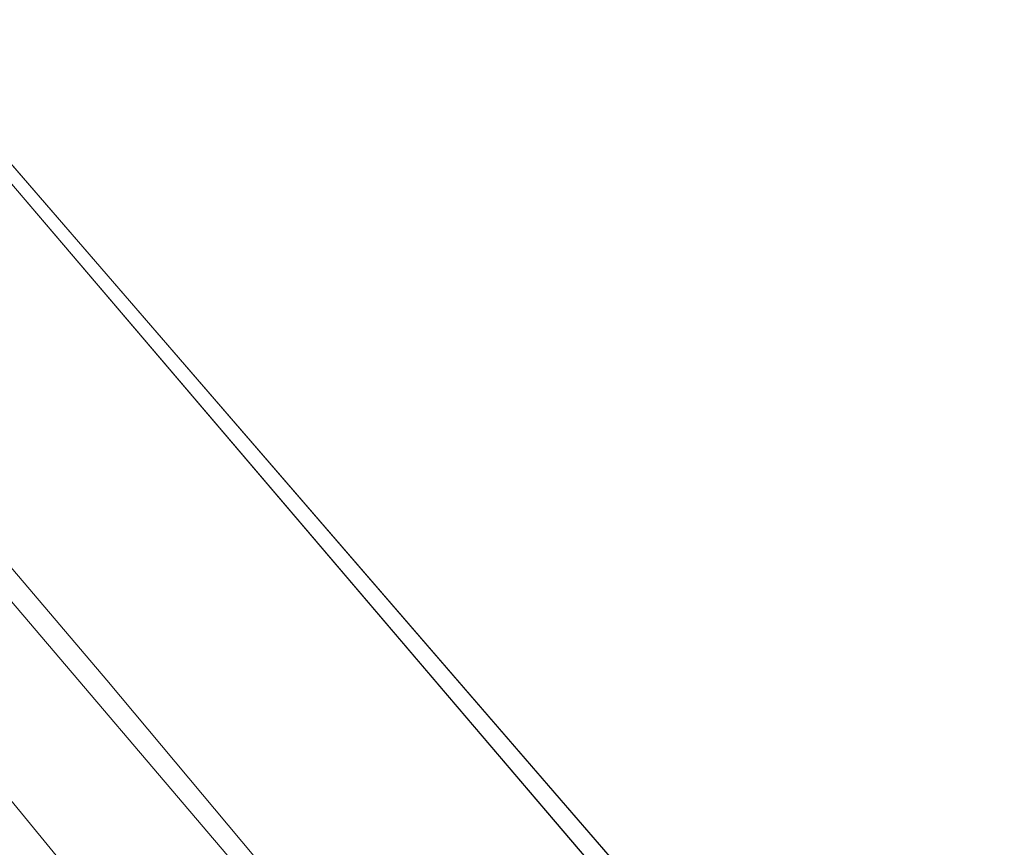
# Model space of a CAD drawing. Header units: metres. Extents: x 163628 to 167676, y 402708 to 405373.
# Tile 58 of 256: x 164473 to 164494, y 403456 to 403473. Entities that reach past the tile are written whole.
import ezdxf

# ---------------------------------------------------------------- set-up
doc = ezdxf.new("R2010")
doc.units = ezdxf.units.M
doc.layers.add('X-CA190022.004-UO-ARC_Arcering$0$N-WE-VH-VERHARDING_ASFALT_ZWART-OPBOUW 2', color=7, linetype='Continuous', lineweight=0, transparency=0.5)
for name, color, linetype, lineweight in [('X-CA190022.004-UO-BGT_Ondergrond$0$GE_201_SHDHek_Lijn_GEM', 253, 'X-CA190022.004-UO-BGT_Ondergrond$0$Hekwerk', 9), ('X-CA190022.004-UO-BGT_Ondergrond$0$GE_316_WGDFietspad_Vlak_GEM', 253, 'Continuous', 9), ('X-CA190022.004-UO-BGT_Ondergrond$0$GE_367_OWGBerm_groenvoorziening_grasenk_GEM', 253, 'Continuous', 9), ('X-CA190022.004-UO-BGT_Ondergrond$0$GE_401_OTDErf_Vlak_GEM', 253, 'Continuous', 9), ('X-CA190022.004-UO-KAD_Percelen$0$B-WE-KG-GRENS_PERCEEL-GV', 150, 'Continuous', 9)]:
    doc.layers.add(name, color=color, linetype=linetype, lineweight=lineweight)
doc.linetypes.add('X-CA190022.004-UO-BGT_Ondergrond$0$Hekwerk', pattern='A,5,-1.5,[2,dgnlstyle-Veghel.shx,S=0.007937,R=0,X=0,Y=0],-1.5', length=8)
pattern_1 = [(95, (-2.8491, 3.12193), (-0.34866814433, -0.03050450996), []), (155, (-2.8491, 3.12193), (-0.1479163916, -0.31720772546), [])]

msp = doc.modelspace()

# ---------------------------------------------------------------- hatches: boundary and pattern name
at = {"layer": 'X-CA190022.004-UO-ARC_Arcering$0$N-WE-VH-VERHARDING_ASFALT_ZWART-OPBOUW 2'}
h = msp.add_hatch(dxfattribs=at)
h.set_pattern_fill('AVH-ASFALT-SO', color=256, scale=0.35, angle=35, pattern_type=2)
h.set_pattern_definition(pattern_1)
edge = h.paths.add_edge_path()
edge.add_line((164484.985, 403436.18), (164486.54, 403434.831))
edge.add_line((164486.54, 403434.831), (164489.648, 403436.327))
edge.add_arc((164489.873, 403436.99), 0.7, 229.1075, 251.2853, ccw=False)
edge.add_line((164489.415, 403436.461), (164488.288, 403437.437))
edge.add_arc((164523.576, 403480.046), 55.324, 225.1008, 230.3693, ccw=False)
edge.add_arc((164116.714, 403074.427), 519.188, 44.89227, 45.27884)
edge.add_line((164482.044, 403443.33), (164482.045, 403443.332))
edge.add_arc((164483.621, 403444.867), 2.2, 222.0561, 224.253, ccw=False)
edge.add_line((164481.987, 403443.393), (164476.993, 403448.929))
edge.add_arc((164478.587, 403450.446), 2.2, 220.4631, 223.5749, ccw=False)
edge.add_line((164476.913, 403449.018), (164457.632, 403471.84))
edge.add_line((164457.632, 403471.84), (164455.274, 403469.829))
edge.add_line((164455.274, 403469.829), (164479.894, 403441.098))
edge.add_arc((163944.305, 402902.085), 759.863, 44.922764, 45.182526, ccw=False)
edge.add_arc((164523.576, 403480.046), 58.424, 225.09599, 228.66083)
h.paths.add_polyline_path([(164483.65, 403433.44), (164483.644, 403433.445), (164483.641, 403433.435)])
h = msp.add_hatch(dxfattribs=at)
h.set_pattern_fill('AVH-ASFALT-SO', color=256, scale=0.35, angle=35, pattern_type=2)
h.set_pattern_definition(pattern_1)
edge = h.paths.add_edge_path()
edge.add_line((164483.644, 403433.445), (164482.779, 403434.198))
edge.add_arc((164490.213, 403443.618), 12, 195.6867, 231.7156, ccw=False)
edge.add_arc((164479.373, 403440.573), 0.74, 45.1825, 195.6867, ccw=False)
edge.add_line((164479.894, 403441.098), (164455.274, 403469.829))
edge.add_line((164455.274, 403469.829), (164452.916, 403467.815))
edge.add_line((164452.916, 403467.815), (164463.355, 403455.359))
edge.add_arc((164460.92, 403453.283), 3.2, 38.1088, 40.4631, ccw=False)
edge.add_line((164463.438, 403455.258), (164470.661, 403446.425))
edge.add_arc((164468.303, 403444.262), 3.2, 35.9828, 42.5339, ccw=False)
edge.add_arc((164405.926, 403398.997), 80.27, 29.9904, 35.96732, ccw=False)
edge.add_line((164475.449, 403439.121), (164475.45, 403439.121))
edge.add_arc((164401.589, 403396.305), 85.374, 27.74191, 30.10059, ccw=False)
edge.add_arc((164490.213, 403443.618), 15.1, 210.0983, 227.333)
edge.add_arc((164479.505, 403432), 0.7, -19.8841, 47.333, ccw=False)
edge.add_line((164480.163, 403431.762), (164483.641, 403433.435))
edge.add_line((164483.641, 403433.435), (164483.644, 403433.445))

# ---------------------------------------------------------------- linework, layer by layer
at = {"layer": 'X-CA190022.004-UO-BGT_Ondergrond$0$GE_201_SHDHek_Lijn_GEM'}
msp.add_line((164453.106, 403493.369), (164488.004, 403452.975), dxfattribs=at)
at = {"layer": 'X-CA190022.004-UO-BGT_Ondergrond$0$GE_316_WGDFietspad_Vlak_GEM', "flags": 128}
for points in [[(164457.137, 403480.66), (164475.024, 403459.592), (164499.729, 403430.051), (164501.818, 403427.708)], [(164482.197, 403446.117), (164479.528, 403449.185), (164472.621, 403457.603), (164454.761, 403478.743), (164453.304, 403480.468)]]:
    msp.add_lwpolyline(points, dxfattribs=at)
at = {"layer": 'X-CA190022.004-UO-BGT_Ondergrond$0$GE_367_OWGBerm_groenvoorziening_grasenk_GEM', "flags": 128}
for points in [[(164453.106, 403493.369), (164488.004, 403452.975), (164495.285, 403449.119), (164494.344, 403448.187), (164493.938, 403446.928), (164494.512, 403445.201), (164495.603, 403443.783), (164496.644, 403443.037), (164505.761, 403433.039), (164505.901, 403432.4), (164507.126, 403430.884), (164508.284, 403430.692), (164509.941, 403431.278), (164513.965, 403433.277), (164537.446, 403444.229), (164569.522, 403459.744), (164581.242, 403466.331), (164592.676, 403472.187), (164631.326, 403490.472), (164640.44, 403494.868), (164662.351, 403505.436)], [(164501.818, 403427.708), (164499.729, 403430.051), (164475.024, 403459.592), (164457.137, 403480.66), (164454.048, 403484.299)], [(164454.761, 403478.743), (164472.621, 403457.603), (164479.528, 403449.185), (164482.197, 403446.117)]]:
    msp.add_lwpolyline(points, dxfattribs=at)
at = {"layer": 'X-CA190022.004-UO-BGT_Ondergrond$0$GE_401_OTDErf_Vlak_GEM', "flags": 128}
msp.add_lwpolyline([(164644.76, 403522.135), (164598.026, 403499.598), (164597.907, 403499.54), (164559.867, 403481.087), (164519.897, 403461.496), (164496.748, 403450.567), (164495.285, 403449.119), (164488.004, 403452.975), (164453.106, 403493.369), (164446.912, 403500.197), (164442.328, 403505.829), (164442.279, 403505.897), (164417.651, 403534.485)], dxfattribs=at)
at = {"layer": 'X-CA190022.004-UO-KAD_Percelen$0$B-WE-KG-GRENS_PERCEEL-GV', "flags": 128}
for points in [[(164244.117, 403697.864), (164382.73, 403547.962), (164467.184, 403447.137), (164474.656, 403438.052), (164476.902, 403439.143), (164487.569, 403444.164), (164388.991, 403559.989), (164335.093, 403619.023), (164327.271, 403627.471), (164268.836, 403691.623), (164256.121, 403703.788)], [(164256.121, 403703.788), (164268.836, 403691.623), (164327.271, 403627.471), (164335.093, 403619.023), (164388.991, 403559.989), (164487.569, 403444.164), (164492.811, 403446.689), (164489.137, 403451.001), (164487.991, 403452.346), (164450.199, 403496.696), (164444.596, 403503.272)]]:
    msp.add_lwpolyline(points, dxfattribs=at)
msp.add_lwpolyline([(164509.715, 403537.447), (164450.199, 403496.696), (164487.991, 403452.346), (164524.012, 403469.383), (164554.233, 403483.687), (164552.161, 403486.189)], close=True, dxfattribs=at)

doc.saveas('drawing.dxf')
